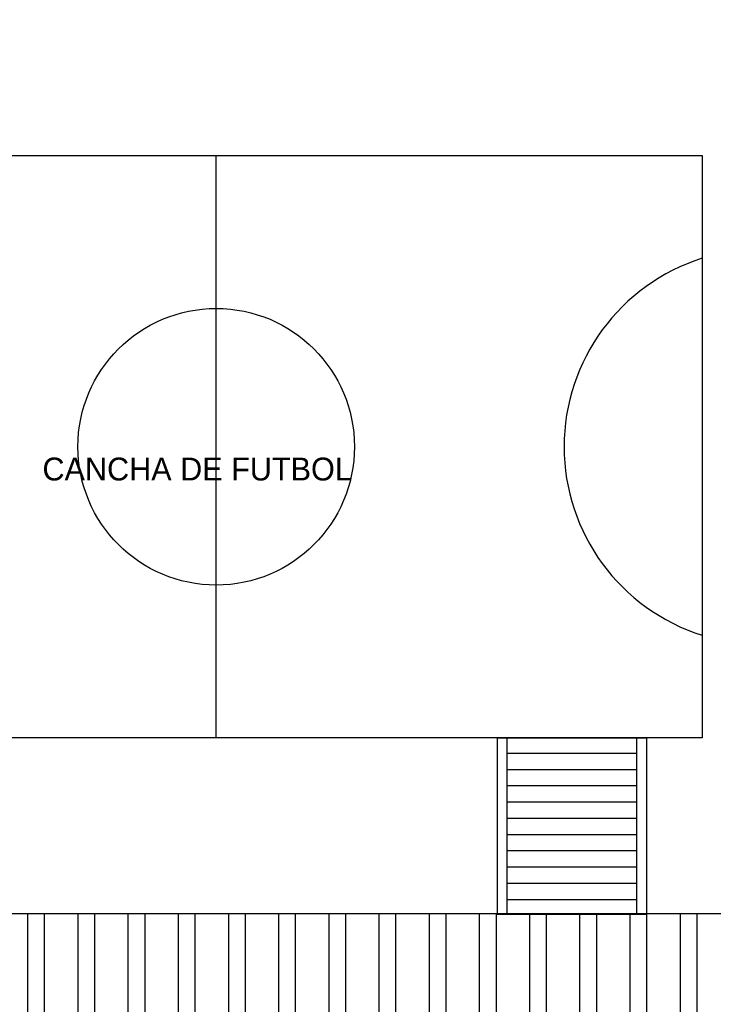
# Model space of a CAD drawing. Header units: millimetres. Extents: x 2041 to 2304, y 426 to 519.
# Tile 20 of 24: x 2141 to 2162, y 456 to 486. Entities that reach past the tile are written whole.
import ezdxf

# ---------------------------------------------------------------- set-up
doc = ezdxf.new("R2010")
doc.units = ezdxf.units.MM
doc.linetypes.add('ACAD_ISO04W100', pattern=[30, 24, -3, 0, -3])
doc.layers.add('Cotas', color=3, linetype='Continuous')
doc.layers.add('PAREDE', color=6, linetype='Continuous')

msp = doc.modelspace()

# ---------------------------------------------------------------- hatches: boundary and pattern name
at = {"layer": 'PAREDE', "linetype": 'ACAD_ISO04W100'}
h = msp.add_hatch(dxfattribs=at)
h.set_pattern_fill('ANSI32', color=1, scale=0.1622, angle=45)
h.paths.add_polyline_path([(2172.19017, 458.68214), (2090.88156, 458.68214), (2090.88156, 451.00096), (2172.19017, 451.00096)])
h.paths.add_polyline_path([(2172.19017, 451.00096), (2090.88156, 451.00096), (2090.88156, 443.31979), (2172.19017, 443.31979)])
h.paths.add_polyline_path([(2171.30567, 494.85411), (2131.39685, 494.85411), (2131.39685, 486.68094), (2171.30567, 486.68094)])
h.paths.add_polyline_path([(2171.30567, 503.02728), (2131.39685, 503.02728), (2131.39685, 494.85411), (2171.30567, 494.85411)])

# ---------------------------------------------------------------- linework, layer by layer
msp.add_line((2147.10441, 464.09355), (2147.10441, 482.01202))
msp.add_lwpolyline([(2132.14033, 464.09355), (2132.14033, 482.01202), (2162.0685, 482.01202), (2162.0685, 464.09355)], close=True)
msp.add_circle((2147.10441, 473.05279), 4.25596)
msp.add_arc((2163.89248, 473.05279), 6.07994, 107.457603, 252.542397)
at = {"layer": 'Cotas', "linetype": 'ACAD_ISO04W100'}
for p, q in [((2156.04981, 464.08254), (2156.04981, 458.66565)), ((2160.05544, 458.66565), (2160.05544, 464.08254)), ((2156.04981, 463.62585), (2160.05544, 463.62585)), ((2156.04981, 463.12585), (2160.05544, 463.12585)), ((2156.04981, 462.62585), (2160.05544, 462.62585)), ((2156.04981, 462.12585), (2160.05544, 462.12585)), ((2156.04981, 461.62585), (2160.05544, 461.62585)), ((2156.04981, 461.12585), (2160.05544, 461.12585)), ((2156.04981, 460.62585), (2160.05544, 460.62585)), ((2156.04981, 460.12585), (2160.05544, 460.12585)), ((2156.04981, 459.62585), (2160.05544, 459.62585)), ((2156.04981, 459.12585), (2160.05544, 459.12585))]:
    msp.add_line(p, q, dxfattribs=at)
msp.add_lwpolyline([(2155.74981, 458.66565), (2160.35544, 458.66565), (2160.35544, 464.08254), (2155.74981, 464.08254)], close=True, dxfattribs=at)
at = {"layer": 'Cotas', "color": 7}
msp.add_lwpolyline([(2090.88156, 443.31979), (2172.19017, 443.31979), (2172.19017, 458.68214), (2090.88156, 458.68214)], close=True, dxfattribs=at)

# ---------------------------------------------------------------- texts
at = {"insert": (2141.75598, 472.00564), "char_height": 0.7042801, "attachment_point": 7}
msp.add_mtext_dynamic_manual_height_columns('\\A1;{\\fZurich Cn BT|b0|i0|c0|p34;\\C2;CANCHA DE FUTBOL}', width=13.3519161, gutter_width=1, heights=[0], dxfattribs=at)

doc.saveas('drawing.dxf')
